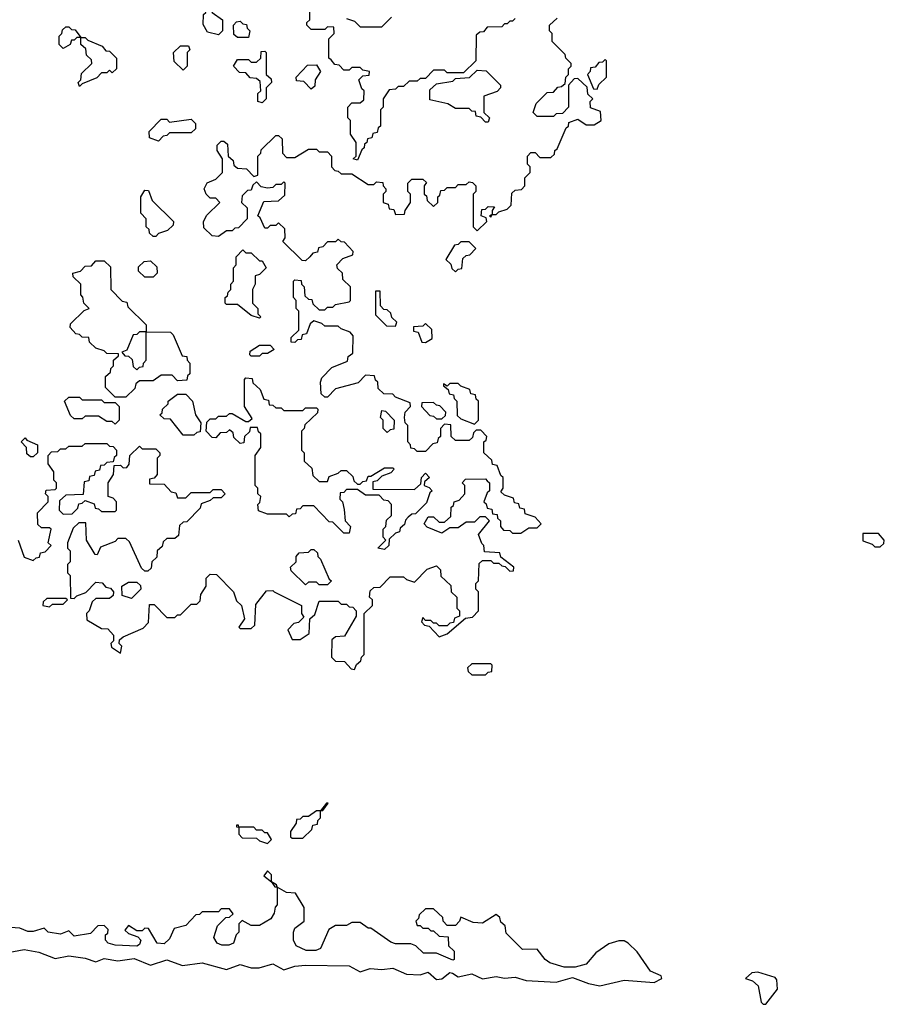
# Model space of a CAD drawing. Extents: x 2769579 to 2883812, y 684207 to 828660.
# Tile 147 of 256: x 2809035 to 2812210, y 744010 to 747626. Entities that reach past the tile are written whole.
import ezdxf

# ---------------------------------------------------------------- set-up
doc = ezdxf.new("R2010")
doc.units = 0

msp = doc.modelspace()

# ---------------------------------------------------------------- linework, layer by layer
at = {"layer": '0CON02XD'}
for points in [[(2809765, 747570), (2809725, 747580), (2809708.3, 747608.3), (2809710, 747645), (2809718.3, 747651.7), (2809721.7, 747668.3), (2809735, 747680), (2809741.7, 747651.7), (2809780, 747625), (2809780, 747585), (2809765, 747570)], [(2810855, 747630), (2810845, 747620), (2810835, 747620), (2810825, 747610), (2810815, 747610), (2810805, 747600), (2810751.7, 747598.3), (2810738.3, 747581.7), (2810725, 747580), (2810711.7, 747568.3), (2810710, 747475), (2810665, 747430), (2810605, 747430), (2810595, 747440), (2810555, 747440), (2810525, 747410), (2810505, 747410), (2810495, 747400), (2810465, 747400), (2810445, 747380), (2810425, 747380), (2810415, 747370), (2810391.7, 747368.3), (2810370, 747335), (2810370, 747305), (2810360, 747295), (2810360, 747235), (2810351.7, 747228.3), (2810348.3, 747211.7), (2810331.7, 747208.3), (2810328.3, 747191.7), (2810311.7, 747188.3), (2810310, 747175), (2810301.7, 747168.3), (2810300, 747155), (2810291.7, 747148.3), (2810275, 747110), (2810260, 747115), (2810270, 747125), (2810270, 747175), (2810250, 747205), (2810250, 747255), (2810240, 747265), (2810240, 747305), (2810255, 747320), (2810285, 747320), (2810298.3, 747331.7), (2810300, 747365), (2810291.7, 747371.7), (2810280, 747405), (2810295, 747420), (2810318.3, 747421.7), (2810320, 747435), (2810295, 747440), (2810285, 747450), (2810255, 747450), (2810245, 747440), (2810225, 747440), (2810208.3, 747458.3), (2810191.7, 747461.7), (2810178.3, 747478.3), (2810170, 747485), (2810170, 747555), (2810190, 747575), (2810188.3, 747598.3), (2810165, 747600), (2810155, 747590), (2810105, 747590), (2810090, 747605), (2810090, 747615), (2810100, 747625), (2810100, 747665)], [(2810100, 746755), (2810085, 746740), (2810071.7, 746741.7), (2810001.7, 746811.7), (2810010, 746825), (2810008.3, 746858.3), (2809985, 746880), (2809975, 746870), (2809955, 746870), (2809945, 746860), (2809935, 746860), (2809918.3, 746898.3), (2809910, 746905), (2809931.7, 746958.3), (2809985, 746960), (2810008.3, 746981.7), (2810010, 747025), (2810005, 747030), (2809995, 747020), (2809975, 747020), (2809965, 747010), (2809945, 747007.5), (2809921.7, 747011.7), (2809905, 747030), (2809891.7, 747018.3), (2809885, 747000), (2809871.7, 746998.3), (2809851.7, 746978.3), (2809850, 746955), (2809870, 746935), (2809870, 746895), (2809838.3, 746861.7), (2809825, 746860), (2809815, 746850), (2809795, 746850), (2809765, 746830), (2809741.7, 746831.7), (2809711.7, 746861.7), (2809710, 746885), (2809721.7, 746908.3), (2809770, 746955), (2809755, 746970), (2809735, 746970), (2809720, 746985), (2809712.5, 747005), (2809723.3, 747026.7), (2809755, 747040), (2809780, 747065), (2809780, 747115), (2809760, 747145), (2809760, 747165), (2809775, 747180), (2809785, 747180), (2809798.3, 747168.3), (2809800, 747125), (2809818.3, 747108.3), (2809821.7, 747091.7), (2809835, 747080), (2809868.3, 747078.3), (2809895, 747050), (2809910, 747055), (2809910, 747125), (2809920, 747135), (2809921.7, 747148.3), (2809975, 747200), (2809985, 747200), (2809998.3, 747188.3), (2810000, 747135), (2810015, 747120), (2810045, 747120), (2810095, 747150), (2810125, 747150), (2810135, 747140), (2810165, 747140), (2810180, 747125), (2810180, 747085), (2810191.7, 747071.7), (2810205, 747070), (2810215, 747060), (2810255, 747060), (2810315, 747020), (2810335, 747020), (2810345, 747030), (2810368.3, 747028.3), (2810370, 747015), (2810380, 747005), (2810380, 746995), (2810370, 746985), (2810370, 746955), (2810388.3, 746948.3), (2810391.7, 746931.7), (2810408.3, 746928.3), (2810415, 746910), (2810448.3, 746911.7), (2810450, 746925), (2810470, 746955), (2810470, 746985), (2810460, 746995), (2810460, 747025), (2810475, 747040), (2810515, 747040), (2810528.3, 747028.3), (2810520, 747015), (2810520, 746985), (2810528.3, 746978.3), (2810531.7, 746961.7), (2810555, 746940), (2810570, 746955), (2810570, 746975), (2810578.3, 746981.7), (2810581.7, 746998.3), (2810595, 747000), (2810605, 747010), (2810635, 747010), (2810645, 747020), (2810675, 747020), (2810685, 747030), (2810698.3, 747028.3), (2810710, 747015), (2810710, 746995), (2810700, 746985), (2810700, 746865), (2810715, 746850), (2810750, 746885), (2810748.3, 746898.3), (2810730, 746905), (2810731.7, 746928.3), (2810745, 746930), (2810755, 746940), (2810778.3, 746938.3), (2810770, 746925), (2810770, 746910), (2810760, 746905), (2810765, 746900), (2810770, 746910), (2810785, 746910), (2810795, 746920), (2810825, 746930), (2810840, 746945), (2810841.7, 746988.3), (2810855, 747000), (2810878.3, 747001.7), (2810890, 747015), (2810890, 747045), (2810910, 747065), (2810910, 747085), (2810900, 747095), (2810900, 747125), (2810911.7, 747138.3), (2810928.3, 747138.3), (2810945, 747120), (2810985, 747120), (2810998.3, 747131.7), (2811000, 747145), (2811008.3, 747151.7), (2811041.7, 747228.3), (2811050, 747235), (2811051.7, 747248.3), (2811085, 747260), (2811115, 747240), (2811145, 747240), (2811170, 747255), (2811168.3, 747288.3), (2811131.7, 747301.7), (2811130, 747325), (2811140, 747335), (2811121.7, 747351.7), (2811118.3, 747378.3), (2811085, 747410), (2811071.7, 747408.3), (2811050, 747385), (2811050, 747305), (2811028.3, 747281.7), (2811005, 747280), (2810995, 747270), (2810935, 747270), (2810920, 747285), (2810931.7, 747318.3), (2810971.7, 747358.3), (2810995, 747360), (2811011.7, 747378.3), (2811025, 747380), (2811038.3, 747391.7), (2811040, 747415), (2811050, 747425), (2811050, 747445), (2811060, 747455), (2811060, 747465), (2811040, 747485), (2811038.3, 747498.3), (2810990, 747545), (2810990, 747575), (2810980, 747585), (2810980, 747605), (2811008.3, 747631.7)], [(2809875, 747560), (2809835, 747560), (2809821.7, 747571.7), (2809820, 747605), (2809831.7, 747618.3), (2809845, 747620), (2809855, 747610), (2809868.3, 747608.3), (2809870, 747595), (2809880, 747585), (2809875, 747560)], [(2810235, 747630), (2810265, 747620), (2810285, 747600), (2810365, 747600), (2810400, 747635)], [(2809195, 747520), (2809180, 747535), (2809180, 747565), (2809190, 747575), (2809191.7, 747588.3), (2809205, 747600), (2809215, 747600), (2809225, 747590), (2809238.3, 747588.3), (2809260, 747560), (2809245, 747560), (2809235, 747550), (2809225, 747550), (2809220, 747535), (2809195, 747520)], [(2809255, 747380), (2809250, 747395), (2809260, 747405), (2809261.7, 747428.3), (2809300, 747465), (2809298.3, 747478.3), (2809280, 747495), (2809278.3, 747518.3), (2809260, 747535), (2809260, 747560), (2809275, 747560), (2809285, 747550), (2809338.3, 747528.3), (2809351.7, 747511.7), (2809365, 747510), (2809390, 747485), (2809390, 747445), (2809375, 747430), (2809365, 747440), (2809355, 747430), (2809335, 747430), (2809318.3, 747411.7), (2809265, 747390), (2809255, 747380)], [(2809635, 747440), (2809601.7, 747471.7), (2809600, 747505), (2809625, 747530), (2809655, 747530), (2809660, 747515), (2809650, 747505), (2809650, 747455), (2809635, 747440)], [(2809925, 747320), (2809910, 747325), (2809910, 747355), (2809920, 747365), (2809918.3, 747398.3), (2809905, 747410), (2809881.7, 747411.7), (2809865, 747430), (2809841.7, 747431.7), (2809820, 747455), (2809835, 747480), (2809875, 747480), (2809885, 747470), (2809905, 747470), (2809920, 747485), (2809921.7, 747508.3), (2809935, 747510), (2809940, 747505), (2809940, 747425), (2809958.3, 747408.3), (2809960, 747395), (2809940, 747375), (2809940, 747335), (2809925, 747320)], [(2811155, 747370), (2811161.7, 747388.3), (2811190, 747415), (2811190, 747475), (2811185, 747480), (2811175, 747470), (2811161.7, 747468.3), (2811148.3, 747451.7), (2811131.7, 747448.3), (2811130, 747435), (2811120, 747425), (2811141.7, 747371.7), (2811155, 747370)], [(2810105, 747370), (2810078.3, 747398.3), (2810051.7, 747401.7), (2810050, 747415), (2810091.7, 747458.3), (2810125, 747460), (2810140, 747435), (2810120, 747405), (2810118.3, 747381.7), (2810105, 747370)], [(2810755, 747250), (2810745, 747250), (2810728.3, 747268.3), (2810711.7, 747271.7), (2810708.3, 747288.3), (2810695, 747290), (2810685, 747300), (2810635, 747300), (2810607, 747317), (2810541.7, 747331.7), (2810541.7, 747368.3), (2810565, 747390), (2810625, 747400), (2810635, 747410), (2810687, 747413), (2810715, 747440), (2810748.3, 747438.3), (2810800, 747385), (2810800, 747375), (2810788.3, 747361.7), (2810740, 747345), (2810740, 747285), (2810760, 747265), (2810755, 747250)], [(2809545, 747180), (2809511.7, 747191.7), (2809510, 747215), (2809555, 747260), (2809575, 747260), (2809585, 747250), (2809665, 747260), (2809680, 747245), (2809680, 747225), (2809665, 747210), (2809585, 747210), (2809575, 747200), (2809561.7, 747198.3), (2809545, 747180)], [(2809535, 746830), (2809525, 746830), (2809511.7, 746841.7), (2809510, 746855), (2809500, 746865), (2809500, 746895), (2809480, 746915), (2809480, 746975), (2809495, 747000), (2809508.3, 746998.3), (2809521.7, 746961.7), (2809600, 746885), (2809598.3, 746871.7), (2809578.3, 746851.7), (2809545, 746840), (2809535, 746830)], [(2809030, 745715), (2809051.7, 745651.7), (2809085, 745640), (2809095, 745650), (2809108.3, 745651.7), (2809111.7, 745668.3), (2809128.3, 745671.7), (2809150, 745695), (2809140, 745705), (2809150, 745755), (2809145, 745760), (2809115, 745760), (2809101.7, 745771.7), (2809100, 745815), (2809140, 745855), (2809140, 745875), (2809130, 745885), (2809131.7, 745898.3), (2809165, 745900), (2809170, 745905), (2809170, 745925), (2809160, 745935), (2809160, 745965), (2809140, 745995), (2809140, 746025), (2809151.7, 746038.3), (2809175, 746040), (2809185, 746050), (2809205, 746050), (2809215, 746060), (2809265, 746060), (2809275, 746070), (2809355, 746070), (2809365, 746060), (2809378.3, 746058.3), (2809390, 746045), (2809390, 746025), (2809381.7, 746018.3), (2809378.3, 746001.7), (2809355, 746000), (2809345, 745990), (2809331.7, 745988.3), (2809328.3, 745971.7), (2809311.7, 745968.3), (2809308.3, 745951.7), (2809291.7, 745948.3), (2809288.3, 745931.7), (2809271.7, 745928.3), (2809268.3, 745881.7), (2809205, 745880), (2809181.7, 745858.3), (2809180, 745825), (2809195, 745810), (2809228.3, 745811.7), (2809248.3, 745831.7), (2809251.7, 745848.3), (2809265, 745850), (2809275, 745860), (2809308.3, 745848.3), (2809311.7, 745831.7), (2809325, 745830), (2809335, 745820), (2809385, 745820), (2809390, 745825), (2809390, 745855), (2809378.3, 745868.3), (2809360, 745875), (2809360, 745925), (2809380, 745955), (2809381.7, 745988.3), (2809405, 745990), (2809415, 745980), (2809428.3, 745981.7), (2809437, 745993), (2809440, 746025), (2809475, 746060), (2809485, 746050), (2809535, 746050), (2809550, 746035), (2809550, 746025), (2809540, 746015), (2809540, 745955), (2809528.3, 745941.7), (2809511.7, 745938.3), (2809511.7, 745921.7), (2809565, 745920), (2809591.7, 745891.7), (2809608.3, 745888.3), (2809615, 745870), (2809645, 745870), (2809665, 745890), (2809735, 745890), (2809745, 745900), (2809775, 745900), (2809790, 745885), (2809775, 745870), (2809745, 745870), (2809735, 745860), (2809701.7, 745848.3), (2809698.3, 745831.7), (2809648.3, 745781.7), (2809635, 745780), (2809621.7, 745768.3), (2809618.3, 745731.7), (2809605, 745720), (2809575, 745720), (2809561.7, 745708.3), (2809558.3, 745691.7), (2809540, 745675), (2809538.3, 745651.7), (2809520, 745635), (2809518.3, 745611.7), (2809505, 745600), (2809495, 745600), (2809481.7, 745611.7), (2809438.3, 745708.3), (2809425, 745720), (2809395, 745720), (2809385, 745710), (2809331.7, 745688.3), (2809320, 745660), (2809311.7, 745661.7), (2809280, 745715), (2809278.3, 745778.3), (2809251.7, 745778.3), (2809231.7, 745758.3), (2809210, 745705), (2809210, 745685), (2809220, 745675), (2809220, 745635), (2809210, 745625), (2809210, 745595), (2809220, 745585), (2809221.7, 745501.7), (2809235, 745500), (2809245, 745510), (2809278.3, 745521.7), (2809315, 745560), (2809338.3, 745558.3), (2809351.7, 745541.7), (2809368.3, 745538.3), (2809380, 745525), (2809378.3, 745511.7), (2809365, 745500), (2809315, 745500), (2809301.7, 745488.3), (2809290, 745455), (2809280, 745445), (2809281.7, 745421.7), (2809335, 745390), (2809358.3, 745388.3), (2809380, 745365), (2809380, 745345), (2809370, 745335), (2809371.7, 745321.7), (2809405, 745300), (2809410, 745325), (2809400, 745335), (2809401.7, 745348.3), (2809415, 745360), (2809488.3, 745391.7), (2809508.3, 745411.7), (2809511.7, 745478.3), (2809528.3, 745478.3), (2809575, 745430), (2809605, 745430), (2809615, 745440), (2809625, 745440), (2809665, 745480), (2809685, 745480), (2809698.3, 745491.7), (2809700, 745515), (2809720, 745545), (2809720, 745575), (2809735, 745590), (2809758.3, 745588.3), (2809820, 745525), (2809831.7, 745491.7), (2809850, 745475), (2809860, 745425), (2809840, 745395), (2809845, 745390), (2809885, 745390), (2809898.3, 745401.7), (2809901.7, 745478.3), (2809941.7, 745528.3), (2809965, 745530), (2809970, 745525), (2810070, 745475), (2810070, 745445), (2810078.3, 745431.7), (2810058.3, 745411.7), (2810041.7, 745408.3), (2810020, 745385), (2810035, 745350), (2810065, 745350), (2810098.3, 745371.7), (2810100, 745425), (2810118.3, 745441.7), (2810135, 745490), (2810205, 745490), (2810215, 745480), (2810235, 745480), (2810245, 745470), (2810258.3, 745468.3), (2810270, 745455), (2810270, 745435), (2810228.3, 745361.7), (2810195, 745360), (2810181.7, 745348.3), (2810180, 745285), (2810195, 745270), (2810228.3, 745268.3), (2810251.7, 745241.7), (2810265, 745240), (2810271.7, 745258.3), (2810288.3, 745271.7), (2810290, 745285), (2810300, 745295), (2810300, 745445), (2810330, 745475), (2810330, 745495), (2810320, 745505), (2810321.7, 745528.3), (2810335, 745540), (2810358.3, 745541.7), (2810395, 745580), (2810445, 745580), (2810455, 745570), (2810485, 745560), (2810531.7, 745608.3), (2810565, 745620), (2810580, 745605), (2810581.7, 745581.7), (2810618.3, 745548.3), (2810620, 745525), (2810640, 745505), (2810640, 745465), (2810650, 745455), (2810650, 745435), (2810631.7, 745428.3), (2810628.3, 745411.7), (2810615, 745410), (2810605, 745400), (2810575, 745400), (2810565, 745410), (2810555, 745410), (2810545, 745420), (2810525, 745420), (2810515, 745430), (2810510, 745415), (2810521.7, 745401.7), (2810538.3, 745398.3), (2810575, 745360), (2810605, 745370), (2810671.7, 745428.3), (2810698.3, 745431.7), (2810720, 745455), (2810720, 745525), (2810710, 745535), (2810710, 745555), (2810720, 745565), (2810721.7, 745628.3), (2810735, 745640), (2810765, 745640), (2810775, 745630), (2810795, 745630), (2810805, 745620), (2810818.3, 745618.3), (2810835, 745600), (2810848.3, 745601.7), (2810850, 745615), (2810801.7, 745651.7), (2810798.3, 745668.3), (2810741.7, 745671.7), (2810740, 745695), (2810731.7, 745701.7), (2810720, 745735), (2810760, 745785), (2810745, 745800), (2810725, 745800), (2810705, 745780), (2810675, 745780), (2810645, 745760), (2810615, 745760), (2810585, 745740), (2810531.7, 745761.7), (2810520, 745775), (2810535, 745800), (2810555, 745800), (2810575, 745780), (2810595, 745780), (2810618.3, 745801.7), (2810620, 745835), (2810628.3, 745841.7), (2810630, 745855), (2810648.3, 745861.7), (2810670, 745885), (2810670, 745915), (2810660, 745925), (2810671.7, 745938.3), (2810745, 745940), (2810751.7, 745931.7), (2810760, 745925), (2810760, 745895), (2810751.7, 745888.3), (2810740, 745855), (2810748.3, 745848.3), (2810751.7, 745831.7), (2810768.3, 745828.3), (2810771.7, 745811.7), (2810788.3, 745808.3), (2810790, 745795), (2810800, 745785), (2810800, 745765), (2810811.7, 745751.7), (2810835, 745750), (2810845, 745740), (2810875, 745740), (2810905, 745760), (2810935, 745760), (2810950, 745775), (2810928.3, 745798.3), (2810891.7, 745811.7), (2810888.3, 745828.3), (2810871.7, 745831.7), (2810868.3, 745848.3), (2810851.7, 745851.7), (2810848.3, 745868.3), (2810815, 745880), (2810801.7, 745891.7), (2810810, 745905), (2810810, 745945), (2810801.7, 745951.7), (2810788.3, 745988.3), (2810771.7, 745991.7), (2810768.3, 746008.3), (2810740, 746035), (2810740, 746075), (2810748.3, 746081.7), (2810750, 746095), (2810728.3, 746118.3), (2810711.7, 746118.3), (2810701.7, 746108.3), (2810698.3, 746091.7), (2810685, 746080), (2810635, 746080), (2810620, 746095), (2810618.3, 746138.3), (2810595, 746140), (2810580, 746125), (2810580, 746095), (2810571.7, 746088.3), (2810568.3, 746071.7), (2810551.7, 746068.3), (2810525, 746040), (2810495, 746040), (2810485, 746050), (2810471.7, 746051.7), (2810470, 746065), (2810460, 746075), (2810460, 746135), (2810450, 746145), (2810447.5, 746165), (2810450, 746185), (2810470, 746205), (2810468.3, 746218.3), (2810415, 746240), (2810405, 746250), (2810371.7, 746251.7), (2810351.7, 746271.7), (2810350, 746295), (2810341.7, 746301.7), (2810338.3, 746318.3), (2810305, 746320), (2810278.3, 746291.7), (2810195, 746270), (2810165, 746240), (2810155, 746240), (2810141.7, 746251.7), (2810140, 746295), (2810145, 746310), (2810181.7, 746348.3), (2810238.3, 746371.7), (2810241.7, 746388.3), (2810258.3, 746401.7), (2810260, 746465), (2810248.3, 746478.3), (2810215, 746490), (2810205, 746500), (2810155, 746500), (2810145, 746510), (2810115, 746520), (2810101.7, 746508.3), (2810088.3, 746471.7), (2810071.7, 746468.3), (2810068.3, 746451.7), (2810055, 746450), (2810045, 746440), (2810031.7, 746441.7), (2810031.7, 746458.3), (2810060, 746485), (2810060, 746555), (2810050, 746565), (2810050, 746595), (2810040, 746605), (2810040, 746665), (2810045, 746670), (2810068.3, 746668.3), (2810070, 746655), (2810080, 746645), (2810081.7, 746611.7), (2810095, 746600), (2810108.3, 746598.3), (2810111.7, 746581.7), (2810135, 746560), (2810155, 746560), (2810165, 746570), (2810185, 746570), (2810195, 746580), (2810245, 746590), (2810250, 746595), (2810250, 746645), (2810221.7, 746671.7), (2810220, 746695), (2810201.7, 746711.7), (2810200, 746725), (2810221.7, 746748.3), (2810258.3, 746761.7), (2810260, 746775), (2810228.3, 746808.3), (2810215, 746810), (2810205, 746820), (2810195, 746810), (2810165, 746810), (2810148.3, 746791.7), (2810131.7, 746788.3), (2810128.3, 746771.7), (2810111.7, 746768.3), (2810100, 746755)], [(2810635, 746700), (2810645, 746710), (2810658.3, 746711.7), (2810661.7, 746748.3), (2810675, 746760), (2810688.3, 746761.7), (2810710, 746785), (2810685, 746810), (2810655, 746810), (2810645, 746800), (2810631.7, 746798.3), (2810600, 746745), (2810618.3, 746728.3), (2810621.7, 746711.7), (2810635, 746700)], [(2809915, 746530), (2809885, 746540), (2809835, 746580), (2809795, 746580), (2809790, 746585), (2809790, 746605), (2809798.3, 746611.7), (2809800, 746625), (2809810, 746635), (2809810, 746655), (2809820, 746665), (2809820, 746715), (2809830, 746725), (2809830, 746755), (2809855, 746780), (2809865, 746770), (2809885, 746770), (2809915, 746740), (2809925, 746740), (2809940, 746715), (2809915, 746690), (2809900, 746685), (2809900, 746655), (2809890, 746635), (2809890, 746585), (2809910, 746565), (2809910, 746545), (2809920, 746535), (2809915, 746530)], [(2809425, 746240), (2809385, 746240), (2809350, 746275), (2809350, 746315), (2809368.3, 746331.7), (2809370, 746345), (2809380, 746355), (2809380, 746375), (2809398.3, 746391.7), (2809398.3, 746398.3), (2809355, 746400), (2809345, 746410), (2809315, 746420), (2809291.7, 746441.7), (2809288.3, 746458.3), (2809265, 746460), (2809255, 746470), (2809241.7, 746471.7), (2809220, 746495), (2809221.7, 746508.3), (2809271.7, 746558.3), (2809290, 746565), (2809270, 746585), (2809267, 746607), (2809260, 746615), (2809260, 746655), (2809231.7, 746681.7), (2809230, 746695), (2809258.3, 746701.7), (2809275, 746720), (2809298.3, 746721.7), (2809315, 746740), (2809345, 746740), (2809368.3, 746718.3), (2809370, 746635), (2809411.7, 746591.7), (2809428.3, 746588.3), (2809431.7, 746571.7), (2809500, 746505), (2809500, 746480), (2809475, 746480), (2809465, 746470), (2809451.7, 746468.3), (2809428.3, 746411.7), (2809410, 746405), (2809421.7, 746391.7), (2809435, 746390), (2809448.3, 746378.3), (2809451.7, 746351.7), (2809465, 746340), (2809475, 746350), (2809488.3, 746351.7), (2809490, 746365), (2809500, 746375), (2809500, 746480), (2809588.3, 746478.3), (2809598.3, 746468.3), (2809631.7, 746391.7), (2809648.3, 746388.3), (2809650, 746375), (2809660, 746365), (2809660, 746325), (2809651.7, 746318.3), (2809648.3, 746301.7), (2809615, 746300), (2809595, 746320), (2809555, 746320), (2809525, 746300), (2809475, 746300), (2809461.7, 746288.3), (2809458.3, 746271.7), (2809425, 746240)], [(2809525, 746680), (2809495, 746680), (2809471.7, 746701.7), (2809471.7, 746718.3), (2809491.7, 746738.3), (2809515, 746740), (2809538.3, 746718.3), (2809540, 746695), (2809525, 746680)], [(2810415, 746500), (2810420, 746515), (2810401.7, 746531.7), (2810398.3, 746548.3), (2810385, 746560), (2810371.7, 746561.7), (2810360, 746575), (2810358.3, 746628.3), (2810341.7, 746628.3), (2810341.7, 746541.7), (2810381.7, 746501.7), (2810415, 746500)], [(2810525, 746440), (2810550, 746455), (2810548.3, 746488.3), (2810525, 746510), (2810515, 746500), (2810481.7, 746498.3), (2810481.7, 746481.7), (2810498.3, 746478.3), (2810511.7, 746441.7), (2810525, 746440)], [(2809915, 746390), (2809885, 746390), (2809880, 746395), (2809881.7, 746408.3), (2809915, 746430), (2809955, 746430), (2809970, 746415), (2809945, 746400), (2809925, 746400), (2809915, 746390)], [(2810375, 745680), (2810350, 745685), (2810380, 745715), (2810370, 745725), (2810370, 745755), (2810380, 745765), (2810381.7, 745788.3), (2810400, 745805), (2810400, 745845), (2810388.3, 745858.3), (2810371.7, 745861.7), (2810355, 745880), (2810305, 745880), (2810275, 745900), (2810235, 745900), (2810225, 745890), (2810211.7, 745888.3), (2810210, 745865), (2810220, 745855), (2810227, 745827), (2810230, 745785), (2810250, 745765), (2810245, 745740), (2810225, 745740), (2810185, 745780), (2810171.7, 745781.7), (2810115, 745840), (2810075, 745840), (2810065, 745830), (2810051.7, 745828.3), (2810048.3, 745811.7), (2810035, 745810), (2810025, 745800), (2810015, 745810), (2809945, 745810), (2809911.7, 745821.7), (2809910, 745845), (2809917, 745853), (2809920, 745875), (2809910, 745885), (2809910, 745905), (2809900, 745915), (2809900, 746025), (2809920, 746055), (2809920, 746105), (2809911.7, 746111.7), (2809908.3, 746128.3), (2809881.7, 746128.3), (2809878.3, 746111.7), (2809860, 746095), (2809858.3, 746071.7), (2809845, 746070), (2809821.7, 746091.7), (2809818.3, 746108.3), (2809805, 746120), (2809795, 746110), (2809771.7, 746108.3), (2809755, 746090), (2809741.7, 746091.7), (2809720, 746115), (2809721.7, 746148.3), (2809735, 746160), (2809755, 746160), (2809765, 746170), (2809795, 746170), (2809805, 746180), (2809815, 746180), (2809865, 746150), (2809875, 746150), (2809888.3, 746161.7), (2809860, 746205), (2809860, 746305), (2809865, 746310), (2809888.3, 746308.3), (2809891.7, 746291.7), (2809918.3, 746268.3), (2809931.7, 746231.7), (2809948.3, 746228.3), (2809951.7, 746211.7), (2809965, 746210), (2809975, 746200), (2809995, 746200), (2810005, 746190), (2810075, 746190), (2810085, 746200), (2810125, 746200), (2810130, 746195), (2810128.3, 746181.7), (2810081.7, 746138.3), (2810080, 746125), (2810070, 746115), (2810070, 746045), (2810080, 746035), (2810080, 746005), (2810108.3, 745978.3), (2810111.7, 745951.7), (2810135, 745930), (2810165, 745930), (2810171.7, 745948.3), (2810205, 745960), (2810215, 745970), (2810235, 745970), (2810258.3, 745948.3), (2810261.7, 745931.7), (2810275, 745920), (2810285, 745920), (2810295, 745930), (2810308.3, 745931.7), (2810315, 745950), (2810325, 745950), (2810375, 745980), (2810405, 745980), (2810410, 745975), (2810398.3, 745961.7), (2810365, 745950), (2810348.3, 745931.7), (2810331.7, 745928.3), (2810331.7, 745901.7), (2810485, 745900), (2810508.3, 745921.7), (2810510, 745945), (2810525, 745960), (2810540, 745945), (2810521.7, 745928.3), (2810520, 745915), (2810538.3, 745908.3), (2810550, 745895), (2810541.7, 745888.3), (2810528.3, 745851.7), (2810488.3, 745811.7), (2810475, 745810), (2810461.7, 745798.3), (2810451.7, 745788.3), (2810448.3, 745771.7), (2810431.7, 745758.3), (2810430, 745745), (2810415, 745740), (2810391.7, 745718.3), (2810390, 745695), (2810375, 745680)], [(2810705, 746140), (2810720, 746155), (2810720, 746225), (2810711.7, 746231.7), (2810708.3, 746248.3), (2810691.7, 746251.7), (2810688.3, 746268.3), (2810655, 746280), (2810645, 746290), (2810615, 746290), (2810605, 746280), (2810591.7, 746288.3), (2810591.7, 746281.7), (2810608.3, 746268.3), (2810611.7, 746251.7), (2810628.3, 746248.3), (2810630, 746235), (2810640, 746225), (2810641.7, 746171.7), (2810655, 746160), (2810705, 746140)], [(2809675, 746100), (2809635, 746100), (2809588.3, 746158.3), (2809565, 746160), (2809550, 746175), (2809558.3, 746181.7), (2809560, 746195), (2809580, 746215), (2809580, 746225), (2809615, 746250), (2809645, 746250), (2809670, 746225), (2809680, 746175), (2809700, 746145), (2809698.3, 746111.7), (2809685, 746110), (2809675, 746100)], [(2809385, 746140), (2809375, 746150), (2809355, 746150), (2809325, 746170), (2809275, 746170), (2809265, 746160), (2809235, 746160), (2809221.7, 746171.7), (2809200, 746225), (2809215, 746240), (2809255, 746240), (2809265, 746230), (2809335, 746230), (2809345, 746220), (2809385, 746220), (2809400, 746205), (2809400, 746155), (2809385, 746140)], [(2810585, 746160), (2810598.3, 746171.7), (2810600, 746185), (2810578.3, 746208.3), (2810565, 746210), (2810555, 746220), (2810511.7, 746218.3), (2810510, 746205), (2810541.7, 746171.7), (2810555, 746170), (2810565, 746160), (2810585, 746160)], [(2810385, 746110), (2810370, 746125), (2810370, 746155), (2810360, 746165), (2810365, 746190), (2810378.3, 746188.3), (2810410, 746155), (2810408.3, 746121.7), (2810395, 746120), (2810385, 746110)], [(2809085, 746020), (2809075, 746020), (2809061.7, 746031.7), (2809060, 746055), (2809040, 746075), (2809055, 746090), (2809061.7, 746081.7), (2809100, 746065), (2809100, 746035), (2809085, 746020)], [(2812195, 745690), (2812208.3, 745701.7), (2812210, 745715), (2812188.3, 745738.3), (2812131.7, 745738.3), (2812131.7, 745711.7), (2812165, 745700), (2812175, 745690), (2812195, 745690)], [(2810165, 745550), (2810135, 745550), (2810125, 745560), (2810095, 745560), (2810085, 745550), (2810031.7, 745601.7), (2810030, 745615), (2810050, 745635), (2810050, 745655), (2810061.7, 745668.3), (2810095, 745670), (2810105, 745680), (2810115, 745680), (2810128.3, 745668.3), (2810130, 745655), (2810140, 745645), (2810171.7, 745571.7), (2810180, 745565), (2810165, 745550)], [(2809445, 745500), (2809411.7, 745511.7), (2809410, 745545), (2809435, 745560), (2809465, 745560), (2809478.3, 745548.3), (2809480, 745535), (2809445, 745500)], [(2809145, 745470), (2809155, 745480), (2809195, 745480), (2809210, 745495), (2809205, 745500), (2809135, 745500), (2809121.7, 745488.3), (2809120, 745475), (2809145, 745470)], [(2810745, 745220), (2810755, 745230), (2810768.3, 745231.7), (2810770, 745255), (2810765, 745260), (2810695, 745260), (2810680, 745245), (2810681.7, 745231.7), (2810695, 745220), (2810745, 745220)], [(2810075, 744620), (2810108.3, 744651.7), (2810111.7, 744668.3), (2810128.3, 744671.7), (2810130, 744685), (2810140, 744695), (2810140, 744720), (2810148.3, 744721.7), (2810168.3, 744748.3), (2810161.7, 744748.3), (2810140, 744720), (2810125, 744720), (2810095, 744700), (2810075, 744700), (2810065, 744690), (2810051.7, 744688.3), (2810050, 744675), (2810030, 744645), (2810030, 744625), (2810035, 744620), (2810075, 744620)], [(2809945, 744600), (2809960, 744615), (2809945, 744640), (2809935, 744640), (2809925, 744650), (2809905, 744650), (2809895, 744660), (2809840, 744660), (2809838.3, 744668.3), (2809831.7, 744668.3), (2809831.7, 744661.7), (2809840, 744660), (2809840, 744635), (2809851.7, 744621.7), (2809905, 744620), (2809915, 744610), (2809945, 744600)], [(2810623.8, 744123.8), (2810645, 744111.2), (2810695, 744122), (2810735, 744104), (2810785, 744112), (2810815.9, 744105.9), (2810855, 744110), (2810895, 744098), (2811005, 744091.2), (2811065, 744108.8), (2811123.6, 744086.4), (2811165, 744078), (2811255, 744099.2), (2811365, 744090), (2811392.5, 744105), (2811390, 744115), (2811351.7, 744131.7), (2811303, 744203), (2811270, 744235), (2811255, 744242.5), (2811235, 744242.5), (2811198.3, 744231.7), (2811150.7, 744199.3), (2811115, 744157.5), (2811075, 744146.7), (2811035, 744146.7), (2810981.7, 744161.7), (2810964.1, 744174.1), (2810935, 744212.5), (2810881.7, 744211.7), (2810821.7, 744271.7), (2810818.3, 744298.3), (2810801.7, 744311.7), (2810798.3, 744328.3), (2810785, 744340), (2810735, 744307.5), (2810700.7, 744310.7), (2810655, 744330), (2810650, 744315), (2810635, 744300), (2810605, 744300), (2810590, 744315), (2810588.3, 744328.3), (2810555, 744360), (2810525, 744360), (2810501.7, 744338.3), (2810500, 744325), (2810490, 744315), (2810495, 744300), (2810505, 744300), (2810515, 744290), (2810535, 744290), (2810545, 744280), (2810555, 744280), (2810575, 744260), (2810608.3, 744258.3), (2810610, 744225), (2810630, 744205), (2810630, 744175), (2810625, 744172.5), (2810565, 744197.5), (2810518.3, 744198.3), (2810490, 744225), (2810471.7, 744231.7), (2810415, 744232.5), (2810398.3, 744238.3), (2810325, 744290), (2810315, 744290), (2810285, 744310), (2810255, 744310), (2810235, 744300), (2810195, 744300), (2810170, 744285), (2810140, 744215), (2810123, 744207), (2810087, 744207), (2810050, 744225), (2810040, 744245), (2810040, 744275), (2810045, 744290), (2810080, 744315), (2810080, 744365), (2810048.3, 744418.3), (2810015, 744420), (2809980, 744440), (2809978.3, 744448.3), (2809960, 744460), (2809960, 744485), (2809945, 744500), (2809931.7, 744481.7), (2809960, 744460), (2809971.7, 744441.7), (2809980, 744440), (2809980, 744375), (2809973, 744367), (2809970, 744345), (2809956.7, 744323.3), (2809915, 744300), (2809885, 744300), (2809851.7, 744318.3), (2809840, 744305), (2809840, 744275), (2809830, 744265), (2809820, 744235), (2809803, 744227), (2809777, 744227), (2809760, 744235), (2809747.5, 744255), (2809761.7, 744298.3), (2809791.7, 744328.3), (2809805, 744330), (2809818.3, 744341.7), (2809805, 744360), (2809775, 744360), (2809765, 744350), (2809705, 744350), (2809695, 744340), (2809681.7, 744338.3), (2809645, 744300), (2809601.7, 744288.3), (2809585, 744250), (2809565, 744232.5), (2809540, 744235), (2809508.3, 744288.3), (2809495, 744290), (2809485, 744280), (2809465, 744280), (2809435, 744300), (2809421.7, 744281.7), (2809435, 744270), (2809468.3, 744258.3), (2809480, 744245), (2809475, 744230), (2809465, 744223.3), (2809385, 744226.7), (2809360, 744235), (2809350, 744245), (2809350, 744265), (2809358.3, 744271.7), (2809360, 744285), (2809345, 744300), (2809321.7, 744298.3), (2809295, 744270), (2809235, 744260), (2809215, 744280), (2809185, 744267.5), (2809140, 744275), (2809125, 744290), (2809085, 744277.5), (2809065, 744277.5), (2809035, 744290), (2808983, 744293)], [(2808925, 744188), (2809051.7, 744211.7), (2809105, 744201.4), (2809165, 744178), (2809215, 744187.5), (2809275, 744180), (2809315, 744166.2), (2809345, 744178.8), (2809395, 744169.2), (2809455, 744178.6), (2809515, 744154.2), (2809575, 744172.9), (2809632.7, 744152.7), (2809705, 744162.9), (2809795, 744138), (2809845, 744156.2), (2809885, 744143.8), (2809913.9, 744143.9), (2809965, 744158.8), (2810005, 744136.2), (2810045, 744150), (2810085, 744154.3), (2810245, 744151.4), (2810285, 744128.8), (2810321.7, 744141.7), (2810365, 744137.5), (2810405, 744142.5), (2810455, 744121.2), (2810505, 744118), (2810535, 744128), (2810565, 744101.2), (2810585, 744103.8), (2810615, 744126.2), (2810623.8, 744123.8)], [(2811775, 744010), (2811817.5, 744065), (2811815, 744100), (2811808.8, 744108.8), (2811745, 744128), (2811724.1, 744125.9), (2811700, 744105), (2811726.1, 744096.1), (2811747.3, 744077.3), (2811758.3, 744018.3), (2811765, 744010), (2811775, 744010)]]:
    msp.add_lwpolyline(points, dxfattribs=at)

doc.saveas('drawing.dxf')
